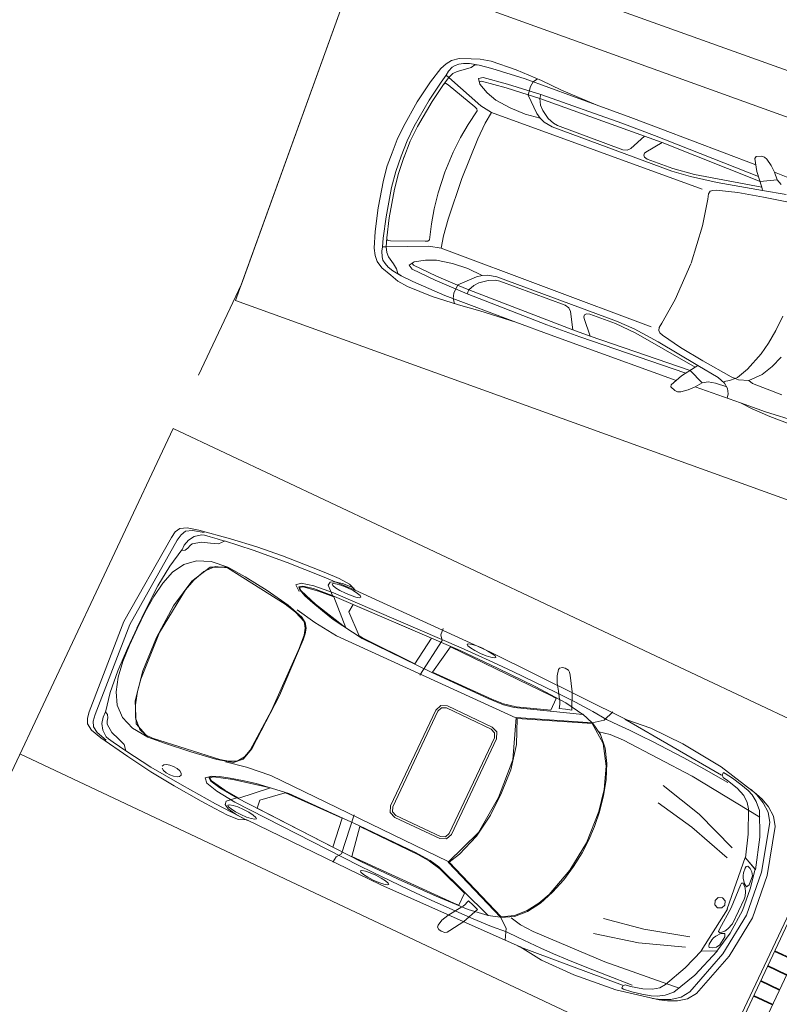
# Model space of a CAD drawing. Header units: metres. Extents: x 136266 to 136452, y 453403 to 453560.
# Tile 77 of 133: x 136412.3 to 136417.36, y 453471.23 to 453477.8. Entities that reach past the tile are written whole.
import ezdxf

# ---------------------------------------------------------------- set-up
doc = ezdxf.new("R2010")
doc.units = ezdxf.units.M
for name, color, linetype, lineweight in [('A-DETL', 90, 'Continuous', 5), ('A-DETL-BEBOUWING', 253, 'Continuous', 9), ('A-DETL-GENF', 92, 'Continuous', 5), ('C-PRKG', 70, 'Continuous', 5), ('N-WE-OG-BEBOUWING_HOOFDGEBOUW-T25', 7, 'Continuous', 25)]:
    doc.layers.add(name, color=color, linetype=linetype, lineweight=lineweight)
doc.styles.add('NLCS-ISO-M200-T25', font='txt', dxfattribs={"height": 0.5})

# ---------------------------------------------------------------- blocks, each defined once
blk = doc.blocks.new('859-DO-0010 29-09-2022')
at = {"layer": 'A-DETL'}
for p, q in [((136306.2, 74292), (141413.2, 74771.9)), ((136547.2, 71726.8), (136306.2, 74292)), ((136547.2, 71055.2), (136547.2, 71726.8))]:
    blk.add_line(p, q, dxfattribs=at)
at = {"layer": 'A-DETL-BEBOUWING'}
for p, q in [((141642.2, 71975), (141642.2, 43022.2)), ((141664.2, 43022.2), (141664.2, 71961)), ((141802.2, 71975), (141802.2, 43022.2)), ((141664.2, 69220.8), (141802.2, 69220.8)), ((141664.2, 69215.7), (141802.2, 69215.7)), ((141664.2, 69110.7), (141802.2, 69110.7)), ((141664.2, 69105.6), (141802.2, 69105.6)), ((141664.2, 69000.6), (141802.2, 69000.6)), ((141664.2, 68995.6), (141802.2, 68995.6)), ((141664.2, 68890.6), (141802.2, 68890.6)), ((141664.2, 68885.5), (141802.2, 68885.5))]:
    blk.add_line(p, q, dxfattribs=at)
at = {"layer": 'A-DETL-GENF'}
for p, q in [((139323.9, 73977.4), (139292.2, 73960.6)), ((139342.8, 73980.3), (139323.9, 73977.4)), ((139363.6, 73975.7), (139342.8, 73980.3)), ((139408, 73948.9), (139363.6, 73975.7)), ((139313.7, 73910.1), (138638.1, 73857.1)), ((139292.2, 73960.6), (139289.5, 73946.4)), ((139289.5, 73946.4), (139339.4, 73871.6)), ((139447.6, 73917.9), (139408, 73948.9)), ((139447.6, 73917.9), (139767.2, 73939)), ((139485.4, 73879.1), (139447.6, 73917.9)), ((138638.1, 73857.1), (138422.7, 73839.8)), ((139362.5, 73846.6), (138616.8, 73798.9)), ((139339.4, 73871.6), (139413.9, 73791.3)), ((139485.4, 73879.1), (139386.6, 73820.7)), ((139522.5, 73863.1), (139485.4, 73879.1)), ((137420.3, 73781.5), (137347.9, 73763.9)), ((137595.8, 73801.8), (137420.3, 73781.5)), ((137778.9, 73808.6), (137595.8, 73801.8)), ((138179.8, 73817.6), (137676.1, 73772.9)), ((137734.4, 73776.7), (137751.8, 73807.6)), ((137928.1, 73808.7), (137778.9, 73808.6)), ((138384.4, 73780.4), (137815.6, 73722.5)), ((138179.8, 73817.6), (137928.1, 73808.7)), ((138422.7, 73839.8), (138179.8, 73817.6)), ((138616.8, 73798.9), (138384.4, 73780.4)), ((138560.4, 73766.3), (138683.1, 73778.1)), ((138683.1, 73778.1), (138612.9, 73673.9)), ((139386.6, 73820.7), (138683.1, 73778.1)), ((138971.1, 73676.7), (139413.9, 73791.3)), ((139413.9, 73791.3), (139426.8, 73774.6)), ((139580, 73817.1), (139426.8, 73774.6)), ((139450.4, 73737), (139661.5, 73788.3)), ((137292.7, 73738.7), (137220.1, 73706.9)), ((137347.9, 73763.9), (137292.7, 73738.7)), ((137359, 73724), (137296.8, 73705.9)), ((137333, 73714.1), (137317.5, 73687.3)), ((137359, 73724), (137333, 73714.1)), ((137445.6, 73740.3), (137359, 73724)), ((137676.1, 73772.9), (137445.6, 73740.3)), ((137815.6, 73722.5), (137584.9, 73691.2)), ((137729.8, 73741.9), (137734.4, 73776.7)), ((137740.1, 73681.6), (137729.8, 73741.9)), ((137815.6, 73722.5), (137820.5, 73694.8)), ((138560.4, 73766.3), (137820.5, 73694.8)), ((138512.8, 73652.5), (138560.4, 73766.3)), ((139426.8, 73774.6), (139130.3, 73692.9)), ((139283.5, 73690.8), (139450.4, 73737)), ((137179.6, 73674.1), (137155.9, 73638.9)), ((137220.1, 73706.9), (137179.6, 73674.1)), ((137214.5, 73654.1), (137203.4, 73635.4)), ((137234.6, 73672.4), (137214.5, 73654.1)), ((137261.1, 73690), (137234.6, 73672.4)), ((137289.2, 73660.6), (137245.2, 73623.7)), ((137296.8, 73705.9), (137261.1, 73690)), ((137317.5, 73687.3), (137289.2, 73660.6)), ((137417.9, 73661.5), (137392.8, 73641.5)), ((137584.9, 73691.2), (137417.9, 73661.5)), ((137587.3, 73663.3), (137420.3, 73633.7)), ((137739.7, 73683.9), (137587.3, 73663.3)), ((137820.5, 73694.8), (137739.7, 73683.9)), ((137845.5, 73597.6), (137740.1, 73681.6)), ((137820.5, 73694.8), (137844.2, 73657.4)), ((137844.2, 73657.4), (137871.9, 73631.7)), ((138494.1, 73633), (138512.8, 73652.5)), ((138612.9, 73673.9), (138607.5, 73663.2)), ((138607.5, 73663.2), (138608.7, 73649.2)), ((138608.7, 73649.2), (138619.8, 73638.7)), ((138641.8, 73635.5), (138822.8, 73651.1)), ((138822.8, 73651.1), (138971.1, 73676.7)), ((138951.6, 73652), (138824.3, 73633.4)), ((139130.3, 73692.9), (138951.6, 73652)), ((139144.8, 73643.2), (139283.5, 73690.8)), ((137138.1, 73594), (137114.3, 73484.9)), ((137155.9, 73638.9), (137138.1, 73594)), ((137192.4, 73600), (137188.7, 73569)), ((137203.4, 73635.4), (137192.4, 73600)), ((137225.6, 73599), (137210.9, 73563.3)), ((137245.2, 73623.7), (137225.6, 73599)), ((137392.8, 73641.5), (137418.4, 73611.8)), ((137420.3, 73633.7), (137408.4, 73623.4)), ((137418.4, 73611.8), (137487.4, 73579.5)), ((137568, 73474.2), (139058.5, 73608.9)), ((137879.1, 73577.5), (137845.5, 73597.6)), ((137871.9, 73631.7), (137928.2, 73599.6)), ((137928.2, 73599.6), (137974.1, 73585.7)), ((137974.1, 73585.7), (138004.8, 73583.2)), ((138824.3, 73633.4), (137976.3, 73560.4)), ((138004.8, 73583.2), (138467, 73621.7)), ((138467, 73621.7), (138494.1, 73633)), ((138619.8, 73638.7), (138641.8, 73635.5)), ((139110.3, 73599.3), (139113.6, 73620.1)), ((139120.9, 73565.9), (139110.3, 73599.3)), ((139113.6, 73620.1), (139125.4, 73632.5)), ((139125.4, 73632.5), (139144.8, 73643.2)), ((137188.7, 73569), (137178.2, 73513.3)), ((137188.7, 73569), (137210.9, 73563.3)), ((137210.9, 73563.3), (137199.3, 73505)), ((137199.3, 73505), (137207.1, 73518.4)), ((137207.1, 73518.4), (137228.8, 73517.7)), ((137210.9, 73563.3), (137485.5, 73483.7)), ((137228.8, 73517.7), (137451.9, 73459.1)), ((137487.4, 73579.5), (137559.2, 73560.1)), ((137559.2, 73560.1), (137668.2, 73554.2)), ((137668.2, 73554.2), (137776.2, 73558.5)), ((137776.2, 73558.5), (137879.1, 73577.5)), ((137914.6, 73565.3), (137879.1, 73577.5)), ((137976.3, 73560.4), (137914.6, 73565.3)), ((139165.2, 73391.1), (139120.9, 73565.9)), ((137114.3, 73484.9), (137091, 73326)), ((137178.2, 73513.3), (137157.4, 73369.9)), ((137178.9, 73371.8), (137199.3, 73505)), ((137451.9, 73459.1), (137470.3, 73453)), ((137470.3, 73453), (137478.9, 73442.3)), ((137485.5, 73483.7), (137568, 73474.2)), ((137568, 73474.2), (137561.1, 73390.7)), ((137478.9, 73442.3), (137462.6, 73335.1)), ((137561.1, 73390.7), (137562, 73276.1)), ((139202.8, 73133), (139165.2, 73391.1)), ((137091, 73326), (137076.6, 73138.6)), ((137157.4, 73369.9), (137141.2, 73172.2)), ((137162.4, 73177.8), (137178.9, 73371.8)), ((137462.6, 73335.1), (137453.4, 73233.5)), ((137562, 73276.1), (137577.9, 72990.5)), ((137453.4, 73233.5), (137450.1, 73124.8)), ((137076.6, 73138.6), (137076, 73041.6)), ((137141.2, 73172.2), (137140.5, 73062.5)), ((137160.3, 73069.3), (137162.4, 73177.8)), ((137450.1, 73124.8), (137455.9, 72980)), ((139203.2, 73127.9), (139210.4, 72867.2)), ((137140.5, 73062.5), (137147.3, 72953.4)), ((137168, 72950.1), (137160.3, 73069.3)), ((139904.6, 72965.2), (139906.7, 73073.7)), ((137076, 73041.6), (137082.8, 72947.9)), ((137577.9, 72990.5), (137611.1, 72706.4)), ((137082.8, 72947.9), (137092.1, 72854.3)), ((137147.3, 72953.4), (137159.2, 72844.8)), ((137179.9, 72841.4), (137167.1, 72960.2)), ((137455.9, 72980), (137474.9, 72836.3)), ((139896.3, 72868.8), (139904.6, 72965.2)), ((139210.4, 72867.2), (139196.5, 72687.4)), ((139882, 72783.4), (139896.3, 72868.8)), ((137092.1, 72854.3), (137109.3, 72758.9)), ((137159.2, 72844.8), (137178.7, 72736.8)), ((137200.5, 72734.9), (137179.9, 72841.4)), ((137474.9, 72836.3), (137496.8, 72729.8)), ((140012.6, 72821.5), (139986.5, 72738.9)), ((137109.3, 72758.9), (137155.5, 72576.7)), ((137178.7, 72736.8), (137228.5, 72544.7)), ((137249.9, 72546.6), (137200.5, 72734.9)), ((137496.8, 72729.8), (137523.2, 72631.3)), ((139844.8, 72652.7), (139882, 72783.4)), ((139986.5, 72738.9), (139947.2, 72662.8)), ((137611.1, 72706.4), (137629.8, 72593.3)), ((139196.5, 72687.4), (139191.9, 72652.6)), ((139947.2, 72662.8), (139883.5, 72588.5)), ((137523.2, 72631.3), (137557.6, 72528.4)), ((137650.8, 72512.2), (139142.5, 72634.3)), ((139191.9, 72652.6), (139198.7, 72632.7)), ((139198.7, 72632.7), (139212.4, 72622.5)), ((139212.4, 72622.5), (139233.4, 72615.3)), ((139233.4, 72615.3), (139378.1, 72592.1)), ((139807.1, 72572.9), (139844.8, 72652.7)), ((137155.5, 72576.7), (137205.7, 72424.2)), ((137228.5, 72544.7), (137273.4, 72407)), ((137292.8, 72418.9), (137249.9, 72546.6)), ((137629.8, 72593.3), (137650.8, 72512.2)), ((138915.9, 72570.1), (138067.8, 72497.1)), ((138706.2, 72517.7), (138715.3, 72530)), ((138715.3, 72530), (138736.4, 72536.8)), ((138736.4, 72536.8), (138917.4, 72552.4)), ((139044.4, 72573.6), (138915.9, 72570.1)), ((138917.4, 72552.4), (139067.9, 72552.6)), ((139227.6, 72563.8), (139044.4, 72573.6)), ((139067.9, 72552.6), (139523.8, 72515.4)), ((139533.6, 72534.1), (139227.6, 72563.8)), ((139378.1, 72592.1), (139550.5, 72575.1)), ((139523.8, 72515.4), (139533.6, 72534.1)), ((139691.8, 72518.4), (139533.6, 72534.1)), ((139550.5, 72575.1), (139767.3, 72560.6)), ((139767.1, 72532.5), (139737, 72512.1)), ((139795.2, 72561), (139767.1, 72532.5)), ((139767.3, 72560.6), (139795.2, 72561)), ((139795.2, 72561), (139807.1, 72572.9)), ((139819.5, 72561.2), (139795.2, 72561)), ((139883.5, 72588.5), (139819.5, 72561.2)), ((139914.8, 72580.9), (139883.5, 72588.5)), ((140125.2, 72595.2), (139914.8, 72580.9)), ((137314.2, 72363.4), (137571.2, 72488.8)), ((137533.9, 72507.2), (137324.1, 72411.4)), ((137551, 72516.4), (137533.9, 72507.2)), ((137557.6, 72528.4), (137551, 72516.4)), ((137571.2, 72488.8), (137650.8, 72512.2)), ((137763.2, 72450.5), (137870.4, 72464.8)), ((137870.4, 72464.8), (137975, 72463.6)), ((138007.9, 72481.8), (137975, 72463.6)), ((138067.8, 72497.1), (138007.9, 72481.8)), ((138027.2, 72450.2), (138070, 72471.8)), ((138070, 72471.8), (138099.9, 72479.5)), ((138099.9, 72479.5), (138561.8, 72520.6)), ((138561.8, 72520.6), (138590.4, 72514)), ((138590.4, 72514), (138612.3, 72498.1)), ((138612.3, 72498.1), (138678.5, 72394.1)), ((138707.4, 72503.7), (138706.2, 72517.7)), ((138714.5, 72494.1), (138707.4, 72503.7)), ((138801.4, 72403.4), (138714.5, 72494.1)), ((139501.9, 72481.8), (138801.4, 72403.4)), ((139464.1, 72423.6), (139523.8, 72515.4)), ((139609.3, 72441.1), (139501.9, 72481.7)), ((139690.4, 72476.2), (139643, 72463.2)), ((139768.6, 72486.7), (139690.4, 72476.2)), ((139745.4, 72503.9), (139691.8, 72518.4)), ((139779.4, 72478.7), (139745.4, 72503.9)), ((139797.2, 72449.7), (139779.4, 72478.7)), ((140298.5, 72477.5), (140072.9, 72446.6)), ((137205.7, 72424.2), (137247.8, 72320.6)), ((137273.4, 72407), (137293.3, 72353.9)), ((137302.8, 72407), (137292.8, 72418.9)), ((137314.2, 72363.4), (137292.8, 72418.9)), ((137324.1, 72411.4), (137302.8, 72407)), ((137589.5, 72394.7), (137656.9, 72426.1)), ((137656.9, 72426.1), (137763.2, 72450.5)), ((137945.4, 72438.1), (137855.8, 72337.3)), ((137975, 72463.6), (137945.4, 72438.1)), ((137954.3, 72378.9), (137977.2, 72409)), ((137977.2, 72409), (138027.2, 72450.2)), ((138678.5, 72394.1), (138801.4, 72403.4)), ((139482.6, 72452.1), (138739.8, 72371.6)), ((139427.8, 72341.3), (139464.1, 72423.6)), ((139609.3, 72441.1), (139578.6, 72396.4)), ((139897.1, 72430.2), (139578.6, 72396.4)), ((139643, 72463.2), (139609.3, 72441.1)), ((139804.6, 72420.4), (139797.2, 72449.7)), ((140072.9, 72446.6), (139897.1, 72430.2)), ((139984.2, 72426.2), (139897.1, 72430.2)), ((140114, 72429.8), (139984.2, 72426.2)), ((140270.9, 72443.3), (140114, 72429.8)), ((137293.3, 72353.9), (137314.2, 72363.4)), ((137302.3, 72324.1), (137293.3, 72353.9)), ((137334.8, 72330.7), (137314.2, 72363.4)), ((137506.9, 72317.5), (137526.9, 72351.1)), ((137532.6, 72329.9), (137519.1, 72337.9)), ((137526.9, 72351.1), (137589.5, 72394.7)), ((137855.8, 72334.9), (137702.2, 72329.2)), ((137937.4, 72338), (137855.8, 72334.9)), ((137855.8, 72337.3), (137856, 72276.1)), ((138507.6, 72350.1), (137937.2, 72309.9)), ((137937.2, 72309.9), (137937.4, 72338)), ((138678.5, 72394.1), (137937.4, 72338)), ((137937.4, 72338), (137954.3, 72378.9)), ((138739.8, 72371.6), (138507.6, 72350.1)), ((138770.6, 72317.9), (139445.4, 72381.2)), ((139432.8, 72327.8), (139427.8, 72341.3)), ((139544.9, 72359.1), (139505.7, 72325.1)), ((139578.6, 72396.4), (139544.9, 72359.1)), ((137247.8, 72320.6), (137272.9, 72279.5)), ((137272.9, 72279.5), (137302.4, 72248.9)), ((137319.1, 72291.1), (137302.3, 72324.1)), ((137333.3, 72274.5), (137319.1, 72291.1)), ((137356.2, 72259.9), (137333.3, 72274.5)), ((137358.3, 72309.8), (137334.8, 72330.7)), ((137408, 72280.9), (137358.3, 72309.8)), ((137440.5, 72259.4), (137408, 72280.9)), ((137535, 72302), (137506.9, 72317.5)), ((137702.2, 72329.2), (137532.6, 72329.9)), ((137704.6, 72301.3), (137535, 72302)), ((137937.2, 72309.9), (137704.6, 72301.3)), ((138312.3, 72278.4), (137808.4, 72236.4)), ((137856, 72276.1), (137866.5, 72242.6)), ((138062.8, 72244.2), (138312.3, 72278.4)), ((138312.3, 72278.4), (138555.5, 72298.1)), ((138555.5, 72298.1), (138770.6, 72317.9)), ((139466.9, 72316.6), (139432.8, 72327.8)), ((139486.1, 72317), (139466.9, 72316.6)), ((139505.7, 72325.1), (139486.1, 72317)), ((137302.4, 72248.9), (137347.9, 72223.4)), ((137347.9, 72223.4), (137424.8, 72204.6)), ((137385.4, 72247.1), (137356.2, 72259.9)), ((137423.2, 72237.6), (137385.4, 72247.1)), ((137487.6, 72230.3), (137423.2, 72237.6)), ((137424.8, 72204.6), (137483.5, 72189.2)), ((137460.3, 72235.7), (137440.5, 72259.4)), ((137487.6, 72230.3), (137460.3, 72235.7)), ((137575.7, 72229.1), (137487.6, 72230.3)), ((137808.4, 72236.4), (137575.7, 72229.1)), ((137734.3, 72194.2), (137915.8, 72218.8)), ((137866.5, 72242.6), (137889, 72215.1)), ((137915.8, 72218.8), (138062.8, 72244.2)), ((137483.5, 72189.2), (137557.9, 72184.2)), ((137557.9, 72184.2), (137734.3, 72194.2)), ((139560.1, 70314), (139558.8, 70301.9)), ((139558.8, 70301.9), (139566.7, 70260.9)), ((139575.1, 70326.3), (139560.1, 70314)), ((139593.7, 70329.8), (139575.1, 70326.3)), ((139619.4, 70325.8), (139593.7, 70329.8)), ((139632.2, 70317.5), (139619.4, 70325.8)), ((139643.8, 70301.4), (139632.2, 70317.5)), ((139702.6, 70207), (139643.8, 70301.4)), ((139566.7, 70260.9), (139589, 70216.4)), ((137389.1, 70184.4), (137206.3, 70158.7)), ((137615.3, 70175.4), (137374.9, 70154.1)), ((137568.9, 70202.6), (137389.1, 70184.4)), ((137775.5, 70217.9), (137568.9, 70202.6)), ((137869.5, 70191.5), (137615.3, 70175.4)), ((137878.7, 70225.1), (137775.5, 70217.9)), ((138108.9, 70201.6), (137869.5, 70191.5)), ((137975.3, 70228.9), (137878.7, 70225.1)), ((137926.6, 70156.3), (137929.8, 70179.8)), ((137929.8, 70179.8), (137960.8, 70196.2)), ((137956.4, 70182.2), (137948.5, 70174.6)), ((137948.5, 70174.6), (137957.2, 70167.1)), ((137978.6, 70188.6), (137956.4, 70182.2)), ((137957.2, 70167.1), (137980.1, 70161.2)), ((137960.8, 70196.2), (138016.2, 70206.5)), ((138054.1, 70223.5), (137975.3, 70228.9)), ((138011.7, 70193.1), (137978.6, 70188.6)), ((138052.3, 70195), (138011.7, 70193.1)), ((138016.2, 70206.5), (138092.5, 70211.8)), ((138093.6, 70193.8), (138052.3, 70195)), ((138104.2, 70202.6), (138054.1, 70223.5)), ((138127.5, 70190), (138093.6, 70193.8)), ((139097.2, 70212.7), (138104.2, 70202.6)), ((138150.5, 70184.1), (138127.5, 70190)), ((138129, 70162.6), (138151.2, 70169)), ((138159.2, 70176.6), (138150.5, 70184.1)), ((138151.2, 70169), (138159.2, 70176.6)), ((138749.1, 70177.7), (138744.5, 70220.4)), ((138772.5, 70145.1), (138749.1, 70177.7)), ((138942.2, 70201.6), (138934.4, 70194.5)), ((138934.4, 70194.5), (138943, 70187.7)), ((138964.4, 70207.7), (138942.2, 70201.6)), ((138943, 70187.7), (138965.9, 70182.2)), ((138997.6, 70211.9), (138964.4, 70207.7)), ((138965.9, 70182.2), (138999.7, 70178.7)), ((139038.2, 70213.8), (138997.6, 70211.9)), ((138999.7, 70178.7), (139040.8, 70177.7)), ((139079.4, 70212.7), (139038.2, 70213.8)), ((139040.8, 70177.7), (139081.6, 70179.4)), ((139113.3, 70209.2), (139079.4, 70212.7)), ((139081.6, 70179.4), (139114.9, 70183.7)), ((140114.6, 70192.4), (139097.2, 70212.7)), ((139136.3, 70203.7), (139113.3, 70209.2)), ((139114.9, 70183.7), (139137.1, 70189.7)), ((139145.1, 70197), (139136.3, 70203.7)), ((139137.1, 70189.7), (139145.1, 70197)), ((139589, 70216.4), (139618.8, 70170.2)), ((139618.8, 70170.2), (139649.5, 70124.2)), ((139752.7, 70095.2), (139702.6, 70207)), ((140005.7, 70201.6), (139977.1, 70125.7)), ((140098.8, 70190.4), (140840.9, 70128.3)), ((140282.4, 70211.1), (140114.6, 70192.4)), ((140519.7, 70207.7), (140282.4, 70211.1)), ((140815.8, 70177.7), (140519.7, 70207.7)), ((141105, 70115.1), (140815.8, 70177.7)), ((136912.1, 70101.2), (136870.8, 70076)), ((136990.6, 70121.2), (136912.1, 70101.2)), ((136953.3, 70101.2), (136913.5, 70076)), ((136953.3, 70101.2), (137028.8, 70121.2)), ((137019.2, 70099.3), (136980, 70069)), ((137206.3, 70158.7), (136990.6, 70121.2)), ((137038.7, 70104.9), (137019.2, 70099.3)), ((137077.4, 70111.6), (137038.7, 70104.9)), ((137126.3, 70119.1), (137077.4, 70111.6)), ((137176.9, 70127.3), (137126.3, 70119.1)), ((137149.1, 70093.6), (137176.9, 70127.3)), ((137374.9, 70154.1), (137176.9, 70128.3)), ((137758.1, 70091.2), (137842.2, 70111.6)), ((137842.2, 70111.6), (137981.6, 70125.8)), ((137981.6, 70105.4), (137848.9, 70093.3)), ((137995.4, 70101.8), (137886.6, 70093.3)), ((137982.1, 70105.4), (137926.6, 70156.3)), ((137980.1, 70161.2), (138013.8, 70157.4)), ((138909.4, 70156.8), (137981.6, 70125.8)), ((138909.4, 70136.8), (137981.6, 70105.4)), ((138156.2, 69949.6), (137995.4, 70101.8)), ((138013.8, 70157.4), (138054.9, 70156.3)), ((138054.9, 70156.3), (138095.7, 70158.2)), ((138095.7, 70158.2), (138129, 70162.6)), ((138127.6, 70054.5), (138132.7, 70109.5)), ((138132.7, 70109.5), (138701.2, 70129.8)), ((138701.2, 70129.8), (138674.8, 69928.8)), ((138736.9, 69873.8), (138772.5, 70145.1)), ((138841.2, 70131.9), (138804, 69928.3)), ((139589.3, 70123.2), (138841.2, 70131.9)), ((138909.4, 70156.8), (139010.7, 70157.5)), ((139185.8, 70136.8), (138909.4, 70136.8)), ((139010.7, 70157.5), (139139.9, 70158.6)), ((139287.8, 70159.5), (139139.9, 70158.6)), ((139139.9, 70158.6), (139287.8, 70159.5)), ((139464.4, 70132.7), (139185.8, 70136.8)), ((139445.3, 70159.5), (139287.8, 70159.5)), ((139287.8, 70159.5), (139445.3, 70159.5)), ((139397, 69947.1), (139833.2, 70100.8)), ((139603.3, 70157.8), (139445.3, 70159.5)), ((139445.3, 70159.5), (139603.3, 70157.8)), ((139696.4, 70121.5), (139464.4, 70132.7)), ((139626.5, 70121.7), (139589.3, 70123.2)), ((139603.3, 70157.8), (139752.6, 70153.9)), ((139626.5, 70034.1), (139626.5, 70121.7)), ((139649.5, 70124.2), (139654.5, 70115.8)), ((139654.5, 70115.8), (139662.2, 70098.7)), ((139833.2, 70100.8), (139696.4, 70121.5)), ((139884.2, 70147.2), (139752.6, 70153.9)), ((139911.5, 70075.9), (139831.7, 70101.8)), ((139988.9, 70137), (139884.2, 70147.2)), ((139977.1, 70125.7), (139911.5, 70075.9)), ((139988.9, 70137), (140076.9, 70137.5)), ((140159.6, 70137.9), (140076.9, 70137.5)), ((140243.5, 70137.4), (140159.6, 70137.9)), ((140243.5, 70137.4), (140334.8, 70135.4)), ((140439.8, 70131.4), (140334.8, 70135.4)), ((140565, 70124.9), (140439.8, 70131.4)), ((140716.6, 70115.2), (140565, 70124.9)), ((140716.6, 70115.2), (140901, 70101.8)), ((140844.9, 70131.4), (140847.4, 70149.4)), ((140857.7, 70119.1), (140844.9, 70131.4)), ((140847.4, 70149.4), (140858.7, 70149.1)), ((140893.9, 70113), (140857.7, 70119.1)), ((140858.7, 70149.1), (140917.8, 70141.7)), ((140974.8, 70093.7), (140893.9, 70113)), ((140917.8, 70141.7), (140985.3, 70128)), ((140985.3, 70128), (141045.6, 70111.8)), ((140985.3, 70128), (141045.6, 70111.8)), ((141045.6, 70111.8), (141083.7, 70096.8)), ((141061.3, 70125.8), (141111.6, 70109)), ((141155.3, 70098.4), (141105, 70115.1)), ((141111.6, 70109), (141172.2, 70080.3)), ((136853, 70042.5), (136845.1, 69998)), ((136870.8, 70076), (136853, 70042.5)), ((136888.8, 69998), (136896.4, 70042.5)), ((136896.4, 70042.5), (136913.5, 70076)), ((136980, 70069), (136955.6, 70029.8)), ((136989.6, 70018.9), (137040.5, 70055.4)), ((137040.5, 70055.4), (137098.7, 70075)), ((137098.7, 70075), (137149.1, 70093.6)), ((137758.1, 70091.2), (137732.7, 70065.5)), ((137732.7, 70065.5), (137769.3, 70035.6)), ((137776.9, 70078.8), (137754.2, 70062.7)), ((137754.2, 70062.7), (137769.3, 70045.9)), ((137780.5, 70074.9), (137760.5, 70060.7)), ((137760.5, 70060.7), (137781.1, 70045.3)), ((137769.3, 70045.9), (137816.9, 70025.6)), ((137848.9, 70093.3), (137776.9, 70078.8)), ((137886.6, 70093.3), (137780.5, 70074.9)), ((137781.1, 70045.3), (137904.7, 70005.1)), ((138258.5, 69938), (138127.6, 70054.5)), ((139407.2, 69956.3), (139626.5, 70034.1)), ((139439.3, 69892.2), (139915.6, 70077.4)), ((139446.8, 69889.6), (139915.6, 70071.8)), ((139662.2, 70098.7), (139669.4, 70080.3)), ((139669.4, 70080.3), (139672.9, 70068.2)), ((139672.9, 70068.2), (139712.6, 70082.1)), ((139712.6, 70082.1), (139752.7, 70095.2)), ((139915.6, 70077.4), (139996.4, 70029.7)), ((139915.6, 70071.8), (140037.7, 69982.3)), ((139978.2, 70040.3), (140054.2, 70056)), ((140054.2, 70056), (140150.7, 70059.6)), ((140150.7, 70059.6), (140668.4, 70038.6)), ((140668.4, 70038.6), (141192.6, 69984.8)), ((141034.3, 70068.4), (140974.8, 70093.7)), ((141075.2, 70037.6), (141034.3, 70068.4)), ((141100.5, 70002.1), (141075.2, 70037.6)), ((141083.7, 70096.8), (141126.9, 70067.4)), ((141126.9, 70067.4), (141171.7, 70024)), ((141215.9, 70070.3), (141155.3, 70098.4)), ((141229, 70037.7), (141172.2, 70080.3)), ((141272.8, 70028.3), (141215.9, 70070.3)), ((141229, 70037.7), (141267.9, 69979.2)), ((136845.1, 69998), (136797.2, 69355.2)), ((136842.5, 69355.2), (136888.8, 69998)), ((136955.6, 70029.8), (136944.4, 69987.8)), ((136944.4, 69987.8), (136944.8, 69949.6)), ((136964.4, 69960), (136974.8, 69979.6)), ((136974.8, 69979.6), (136981.4, 70001.6)), ((136981.4, 70001.6), (136989.6, 70018.9)), ((137271.1, 69979.2), (137153.8, 69966)), ((137164.3, 69929.3), (137271.1, 69979.2)), ((137193, 69946.9), (137271.1, 69973.5)), ((137271.1, 69979.2), (137401.8, 69970.5)), ((137271.1, 69973.5), (137722, 69919.7)), ((137401.8, 69970.5), (137574.4, 69949.7)), ((137816.9, 70025.6), (137884.5, 70005.2)), ((137884.5, 70005.2), (137966.2, 69984.6)), ((137904.7, 70005.1), (138156.2, 69949.6)), ((137966.2, 69984.6), (138055.9, 69963.9)), ((139996.4, 70029.7), (140063.2, 69960)), ((140037.7, 69982.3), (140120.7, 69854.8)), ((141170.9, 69847), (141100.5, 70002.1)), ((141171.7, 70024), (141249.7, 69862.8)), ((141359.6, 69656.7), (141267.9, 69979.2)), ((141311.7, 69970.5), (141272.8, 70028.3)), ((141403.4, 69652.5), (141311.7, 69970.5)), ((136944.8, 69952.5), (136916.6, 69820.5)), ((136944.8, 69949.6), (136964.4, 69960)), ((137063.9, 69928.5), (136997.8, 69869.3)), ((137153.8, 69966), (137063.9, 69928.5)), ((137092.7, 69792.4), (137164.3, 69929.3)), ((137138.5, 69884.7), (137193, 69946.9)), ((137574.4, 69949.7), (137742.4, 69921)), ((137722, 69919.7), (137805.9, 69900.5)), ((137742.4, 69921), (137859.4, 69888.6)), ((137953.6, 69893), (137811.1, 69920.2)), ((138055.9, 69963.9), (138283.4, 69931.3)), ((138283.4, 69936.5), (138258.5, 69938)), ((138674.8, 69928.8), (138283.4, 69936.5)), ((138283.4, 69931.3), (138796.4, 69924.2)), ((138796.4, 69924.2), (139215.3, 69926.8)), ((138804, 69928.3), (139239.2, 69932.4)), ((139215.3, 69926.8), (139325.5, 69933.2)), ((139239.2, 69932.4), (139324.1, 69938.9)), ((139324.1, 69938.9), (139407.2, 69956.3)), ((139325.5, 69933.2), (139397, 69947.1)), ((140063.2, 69960), (140116.9, 69873.1)), ((136952, 69791.6), (136997.8, 69869.3)), ((137102.3, 69804), (137138.5, 69884.7)), ((137805.9, 69900.5), (137885.4, 69867.3)), ((137859.4, 69888.6), (137895.9, 69864.7)), ((137885.4, 69867.3), (137911.6, 69830.4)), ((137895.9, 69864.7), (137916.9, 69833.6)), ((138122.6, 69874.4), (137953.6, 69893)), ((139438.2, 69888.6), (138122.6, 69874.4)), ((139538.3, 69627.9), (139439.3, 69892.2)), ((139516.5, 69730.6), (139446.8, 69889.6)), ((140116.9, 69873.1), (140158.7, 69774.3)), ((140120.7, 69854.8), (140173.5, 69708)), ((140818.1, 69828.6), (140518.7, 69899.3)), ((141221.1, 69697.7), (141170.9, 69847)), ((141249.7, 69862.8), (141315.2, 69653.9)), ((136916.6, 69820.5), (136902.2, 69666.7)), ((136922.7, 69698.1), (136952, 69791.6)), ((137052.6, 69592.1), (137092.7, 69792.4)), ((137079.2, 69722.2), (137102.3, 69804)), ((137911.6, 69830.4), (137924.5, 69785.4)), ((137916.9, 69833.6), (137927.5, 69796.3)), ((137924.5, 69785.4), (137929.4, 69737)), ((137927.5, 69796.3), (137932.2, 69754.2)), ((140158.7, 69774.3), (140189.4, 69668.5)), ((140810.6, 69729.1), (140538, 69781.2)), ((141113.7, 69719.6), (140818.1, 69828.6)), ((137044.4, 69390.3), (137079.2, 69722.2)), ((137929.4, 69737), (137932.2, 69690.6)), ((137932.2, 69754.2), (137947, 69352.1)), ((138932.3, 69708.4), (138949.3, 69749.8)), ((138932.3, 69002), (138932.3, 69708.4)), ((138947.6, 69707.9), (138960.4, 69739.1)), ((138947.6, 69002.5), (138947.6, 69707.9)), ((138949.3, 69749.8), (138990.8, 69766.9)), ((138960.4, 69739.1), (138991.4, 69751.7)), ((138990.8, 69766.9), (139321.7, 69766.9)), ((138991.4, 69751.7), (139321.1, 69751.7)), ((139321.1, 69751.7), (139352.1, 69738.9)), ((139321.7, 69766.9), (139363.1, 69749.8)), ((139352.1, 69738.9), (139364.9, 69707.9)), ((139363.1, 69749.8), (139380.2, 69708.4)), ((139364.9, 69707.9), (139364.9, 69002.5)), ((139380.2, 69708.4), (139380.2, 69002)), ((139554.2, 69561.3), (139516.5, 69730.6)), ((140173.5, 69708), (140205.2, 69559.8)), ((141110.6, 69645.8), (140810.6, 69729.1)), ((136902.2, 69666.7), (136896.7, 69505.7)), ((136922.7, 69698.1), (136906.2, 69591.8)), ((137932.2, 69690.6), (137940.9, 69238.2)), ((140189.4, 69668.5), (140210.1, 69560.7)), ((141218.5, 69697.3), (141257.2, 69336.9)), ((141313.7, 69656), (141218.5, 69697.3)), ((141315.2, 69653.9), (141221.1, 69697.7)), ((141251.2, 69647.8), (141249.1, 69634.6)), ((141258.8, 69654.5), (141251.2, 69647.8)), ((141281.2, 69647.3), (141258.8, 69654.5)), ((141301, 69631.1), (141281.2, 69647.3)), ((141339.8, 69523.2), (141313.7, 69656)), ((141391.1, 69354.7), (141359.6, 69656.7)), ((141434.9, 69354.7), (141403.4, 69652.5)), ((136906.2, 69591.8), (136899, 69475.5)), ((137040, 69352.1), (137052.6, 69592.1)), ((139559.9, 69359.3), (139538.3, 69627.9)), ((141249.1, 69634.6), (141252.6, 69601)), ((141252.6, 69601), (141257.4, 69583.7)), ((141257.4, 69583.7), (141265.3, 69568.4)), ((141315.2, 69608.7), (141301, 69631.1)), ((141321.4, 69545.1), (141315.2, 69608.7)), ((139564.6, 69395.8), (139554.2, 69561.3)), ((140205.2, 69559.8), (140220.5, 69336.4)), ((140210.1, 69560.7), (140221.9, 69456.2)), ((141265.3, 69568.4), (141289.2, 69538)), ((141268.5, 69518.1), (141269.9, 69533.6)), ((141277.9, 69355.2), (141268.5, 69518.1)), ((141269.9, 69533.6), (141280.6, 69537.4)), ((141280.6, 69537.4), (141305.9, 69514.6)), ((141289.2, 69538), (141311.7, 69525.2)), ((141305.9, 69514.6), (141319.3, 69491.6)), ((141311.7, 69525.2), (141321.4, 69545.1)), ((141353.4, 69371), (141339.8, 69523.2)), ((136896.7, 69505.7), (136895.5, 69352.1)), ((136897.5, 69352.1), (136899, 69475.5)), ((140221.9, 69456.2), (140225.5, 69359.8)), ((141319.3, 69491.6), (141328.8, 69465.4)), ((141328.8, 69465.4), (141331.5, 69445.3)), ((141331.5, 69445.3), (141331.5, 69268.1)), ((137063.9, 69056.4), (137044.4, 69390.3)), ((139561.1, 69228.3), (139564.6, 69395.8)), ((141170.4, 69380.3), (141160, 69353.7)), ((141196.1, 69391.3), (141170.4, 69380.3)), ((141221.4, 69380.3), (141196.1, 69391.3)), ((141231.8, 69353.7), (141221.4, 69380.3)), ((136797.2, 69355.2), (136845.1, 68712.3)), ((136888.8, 68712.3), (136842.5, 69355.2)), ((136896.7, 69202.1), (136895.5, 69355.7)), ((136899, 69228), (136897.5, 69352.1)), ((137051.9, 69110.8), (137040, 69352.1)), ((137947, 69352.1), (137932.2, 68950.6)), ((139537.9, 69090.2), (139559.9, 69359.3)), ((140220.5, 69336.4), (140197.9, 69123.6)), ((140225.5, 69359.8), (140221.5, 69262.5)), ((141160, 69353.7), (141170.4, 69327.2)), ((141170.4, 69327.2), (141196.1, 69316.5)), ((141196.1, 69316.5), (141221.4, 69327.2)), ((141258.2, 69336.9), (141219.1, 69010.6)), ((141221.4, 69327.2), (141231.8, 69353.7)), ((141257.2, 69336.9), (141258.2, 69336.9)), ((141267.9, 69191.8), (141277.9, 69355.2)), ((141342.5, 69199.8), (141354.5, 69371)), ((141354.5, 69371), (141353.4, 69371)), ((141391.1, 69354.7), (141359.6, 69053.1)), ((141403.3, 69057.3), (141434.9, 69354.7)), ((140221.5, 69262.5), (140208.9, 69156.8)), ((141331, 69261.6), (141318.8, 69218.3)), ((141331.5, 69268.1), (141331, 69261.6)), ((136902.2, 69041.1), (136896.7, 69202.1)), ((136905.8, 69110.8), (136899, 69228)), ((137940.9, 69238.2), (137926.1, 68938.4)), ((139537.1, 69063.5), (139561.1, 69228.3)), ((141269.6, 69176.2), (141267.9, 69191.8)), ((141306.1, 69195.2), (141280.1, 69172.5)), ((141289.2, 69169.8), (141311.7, 69182.7)), ((141318.8, 69218.3), (141306.1, 69195.2)), ((141311.7, 69182.7), (141321.4, 69162.8)), ((141313.7, 69052.4), (141342.5, 69199.8)), ((140197.9, 69123.6), (140141.1, 68917.5)), ((140208.9, 69156.8), (140187.1, 69047.9)), ((141252.6, 69106.9), (141257.4, 69124)), ((141257.4, 69124), (141265.3, 69139.4)), ((141265.3, 69139.4), (141289.2, 69169.8)), ((141280.1, 69172.5), (141269.6, 69176.2)), ((141321.4, 69162.8), (141315.2, 69099.2)), ((136905.8, 69110.8), (136921.9, 69003.6)), ((137091, 68909.4), (137051.9, 69110.8)), ((137079, 68972.6), (137063.9, 69056.4)), ((139439.3, 68825.8), (139537.9, 69090.2)), ((139486.1, 68905.8), (139537.1, 69063.5)), ((140187.1, 69047.9), (140155.4, 68941)), ((141110.6, 69062), (140810.6, 68978.6)), ((141219.1, 69010.6), (141313.7, 69052.4)), ((141315.2, 69053.9), (141221.1, 69010.1)), ((141249.1, 69073.2), (141252.6, 69106.9)), ((141251.2, 69060), (141249.1, 69073.2)), ((141249.7, 68845), (141315.2, 69053.9)), ((141258.8, 69053.4), (141251.2, 69060)), ((141281.2, 69060.5), (141258.8, 69053.4)), ((141359.6, 69053.1), (141267.4, 68730.7)), ((141301, 69076.8), (141281.2, 69060.5)), ((141315.2, 69099.2), (141301, 69076.8)), ((141311.1, 68739.4), (141403.3, 69057.3)), ((136916.6, 68887.2), (136902.2, 69041.1)), ((136950.8, 68909.4), (136921.9, 69003.6)), ((138949.3, 68960.5), (138932.3, 69002)), ((138960.4, 68971.6), (138947.6, 69002.5)), ((139364.9, 69002.5), (139352, 68971.6)), ((139380.2, 69002), (139363.1, 68960.5)), ((141113.7, 68988.3), (140818.1, 68879.1)), ((141221.1, 69010.1), (141170.9, 68860.8)), ((137103.6, 68886.1), (137079, 68972.6)), ((137932.2, 68950.6), (137909.7, 68864.5)), ((137926.1, 68938.4), (137911.5, 68881.9)), ((138990.8, 68943.5), (138949.3, 68960.5)), ((138991.4, 68958.7), (138960.4, 68971.6)), ((139321.7, 68943.5), (138990.8, 68943.5)), ((139321.1, 68958.7), (138991.4, 68958.7)), ((139352, 68971.6), (139321.1, 68958.7)), ((139363.1, 68960.5), (139321.7, 68943.5)), ((140141.1, 68917.5), (140103.4, 68835)), ((140155.4, 68941), (140113, 68841.6)), ((140810.6, 68978.6), (140538, 68926.6)), ((136944.8, 68755.3), (136916.6, 68887.2)), ((136996.5, 68831.4), (136950.8, 68909.4)), ((137162.3, 68772.8), (137091, 68909.4)), ((137142.4, 68807.7), (137103.6, 68886.1)), ((137909.7, 68864.5), (137859.4, 68816.3)), ((137911.5, 68881.9), (137878.3, 68835)), ((139446.4, 68828.4), (139486.1, 68905.8)), ((140818.1, 68879.1), (140518.7, 68808.6)), ((141170.9, 68860.8), (141100.5, 68705.8)), ((137062.6, 68772.8), (136996.5, 68831.4)), ((137200.8, 68748), (137142.4, 68807.7)), ((137768.9, 68796.3), (137303.1, 68732.7)), ((137751, 68787.5), (137572.1, 68758.9)), ((137859.4, 68816.3), (137751, 68787.5)), ((137825.8, 68809.4), (137768.9, 68796.3)), ((137953.6, 68825), (137811.1, 68797.9)), ((137878.3, 68835), (137825.8, 68809.4)), ((138122.6, 68843.6), (137953.6, 68825)), ((138055.9, 68754.1), (138283.4, 68786.7)), ((139438.2, 68829.4), (138122.6, 68843.6)), ((138283.4, 68786.7), (138796.4, 68793.8)), ((138674.8, 68789.2), (138283.4, 68781.6)), ((138701.2, 68588.2), (138674.8, 68789.2)), ((138736.9, 68844.2), (138772.5, 68573)), ((138796.4, 68793.8), (139215.3, 68791.2)), ((138804, 68789.7), (139239.2, 68785.6)), ((138841.2, 68586.1), (138804, 68789.7)), ((139215.3, 68791.2), (139325.5, 68784.7)), ((139239.2, 68785.6), (139324.1, 68779)), ((139915.1, 68640.6), (139439.3, 68825.8)), ((139915.1, 68646.2), (139446.4, 68828.4)), ((140103.4, 68835), (140054.8, 68757.7)), ((140113, 68841.6), (140059.4, 68754.8)), ((141171.7, 68683.9), (141249.7, 68845)), ((136944.4, 68719.9), (136944.8, 68758.2)), ((136955.6, 68678), (136944.4, 68719.9)), ((136944.8, 68758.2), (136964.4, 68747.8)), ((136964.4, 68747.8), (136974.8, 68728.1)), ((136974.8, 68728.1), (136981.4, 68706.2)), ((137062.6, 68772.8), (137152.9, 68736.5)), ((137152.9, 68736.5), (137271.1, 68725.6)), ((137271.1, 68725.6), (137162.3, 68772.8)), ((137250.6, 68732.7), (137200.8, 68748)), ((137303.1, 68732.7), (137250.6, 68732.7)), ((137389.7, 68736.2), (137271.1, 68725.6)), ((137572.1, 68758.9), (137389.7, 68736.2)), ((137884.5, 68712.7), (137966.2, 68733.3)), ((137904.7, 68712.9), (138156.2, 68768.4)), ((137966.2, 68733.3), (138055.9, 68754.1)), ((138156.2, 68768.4), (137995.4, 68616.2)), ((138258.5, 68780), (138127.6, 68663.5)), ((138283.4, 68781.6), (138258.5, 68780)), ((139324.1, 68779), (139407.2, 68761.7)), ((139325.5, 68784.7), (139397, 68770.9)), ((139397, 68770.9), (139833.2, 68617.2)), ((139407.2, 68761.7), (139626.5, 68683.9)), ((140054.8, 68757.7), (139992.7, 68692.6)), ((140059.4, 68754.8), (139993.6, 68686.1)), ((140668.4, 68669.2), (141192.6, 68723.1)), ((141267.4, 68730.7), (141229.8, 68672.4)), ((141273.6, 68681.7), (141311.1, 68739.4)), ((136845.1, 68712.3), (136852.8, 68667.4)), ((136852.8, 68667.4), (136870.4, 68633.9)), ((136896.1, 68667.4), (136888.8, 68712.3)), ((136913.1, 68633.9), (136896.1, 68667.4)), ((136980, 68638.7), (136955.6, 68678)), ((136981.4, 68706.2), (136989.6, 68688.9)), ((136989.6, 68688.9), (137040.5, 68652.4)), ((137732.7, 68642.3), (137769.3, 68672.2)), ((137754.2, 68655.2), (137769.3, 68672.2)), ((137776.9, 68639.1), (137754.2, 68655.2)), ((137760.5, 68657.3), (137781.1, 68672.7)), ((137780.5, 68643.1), (137760.5, 68657.3)), ((137769.3, 68672.2), (137816.9, 68692.4)), ((137781.1, 68672.7), (137904.7, 68712.9)), ((137816.9, 68692.4), (137884.5, 68712.7)), ((138127.6, 68663.5), (138132.7, 68608.5)), ((139626.5, 68683.9), (139626.5, 68596.4)), ((139992.7, 68692.6), (139915.1, 68646.2)), ((139993.6, 68686.1), (139915.1, 68640.6)), ((139978.2, 68667.6), (140054.2, 68651.8)), ((140150.7, 68648.3), (140668.4, 68669.2)), ((141075.2, 68670.2), (141034.3, 68639.4)), ((141100.5, 68705.8), (141075.2, 68670.2)), ((141126.9, 68640.4), (141171.7, 68683.9)), ((141174.7, 68630.1), (141229.8, 68672.4)), ((141218.5, 68640.2), (141273.6, 68681.7)), ((136870.4, 68633.9), (136911.7, 68608.7)), ((136911.7, 68608.7), (136990.2, 68588.7)), ((136952.8, 68608.7), (136913.1, 68633.9)), ((137028.3, 68588.7), (136952.8, 68608.7)), ((137019.2, 68608.5), (136980, 68638.7)), ((136990.2, 68588.7), (137205.9, 68551.4)), ((137038.7, 68602.9), (137019.2, 68608.5)), ((137077.4, 68596.2), (137038.7, 68602.9)), ((137040.5, 68652.4), (137098.7, 68632.8)), ((137126.3, 68588.7), (137077.4, 68596.2)), ((137098.7, 68632.8), (137149.1, 68614.2)), ((137176.9, 68580.6), (137126.3, 68588.7)), ((137149.1, 68614.2), (137176.9, 68580.6)), ((137446.7, 68603.5), (137440.5, 68590.7)), ((137461.4, 68612.6), (137446.7, 68603.5)), ((137483.8, 68619.2), (137461.4, 68612.6)), ((137510.8, 68621.8), (137483.8, 68619.2)), ((137537.8, 68619.2), (137510.8, 68621.8)), ((137560.2, 68612.6), (137537.8, 68619.2)), ((137575, 68603.5), (137560.2, 68612.6)), ((137581, 68590.7), (137575, 68603.5)), ((137575, 68579), (137581, 68590.7)), ((137732.7, 68642.3), (137758.1, 68616.6)), ((137842.2, 68596.2), (137758.1, 68616.6)), ((137848.9, 68624.7), (137776.9, 68639.1)), ((137886.6, 68624.7), (137780.5, 68643.1)), ((137981.6, 68582.1), (137842.2, 68596.2)), ((137981.6, 68612.6), (137848.9, 68624.7)), ((137995.4, 68616.2), (137886.6, 68624.7)), ((137982.1, 68612.6), (137926.6, 68561.7)), ((138909.4, 68581.6), (137981.6, 68612.6)), ((138132.7, 68608.5), (138701.2, 68588.2)), ((139589.3, 68594.8), (138841.2, 68586.1)), ((139696.4, 68596.5), (139464.4, 68585.3)), ((139626.5, 68596.4), (139589.3, 68594.8)), ((139618.8, 68547.7), (139649.5, 68593.8)), ((139649.5, 68593.8), (139654.5, 68602.1)), ((139654.5, 68602.1), (139662.2, 68619.2)), ((139662.2, 68619.2), (139669.4, 68637.6)), ((139669.4, 68637.6), (139672.9, 68649.8)), ((139672.9, 68649.8), (139712.6, 68635.9)), ((139833.2, 68617.2), (139696.4, 68596.5)), ((139752.7, 68622.8), (139702.6, 68511)), ((139712.6, 68635.9), (139752.7, 68622.8)), ((139911.5, 68642.2), (139831.7, 68616.2)), ((139977.1, 68592.2), (139911.5, 68642.2)), ((140005.7, 68516.4), (139977.1, 68592.2)), ((140054.2, 68651.8), (140150.7, 68648.3)), ((140716.6, 68592.6), (140565, 68582.9)), ((140901, 68606), (140716.6, 68592.6)), ((140815.8, 68532.2), (141104.5, 68594.8)), ((140857.7, 68588.6), (140844.9, 68576.5)), ((140893.9, 68594.8), (140857.7, 68588.6)), ((140974.8, 68614), (140893.9, 68594.8)), ((141034.3, 68639.4), (140974.8, 68614)), ((140985.3, 68579.7), (141045.6, 68595.9)), ((141045.6, 68595.9), (141083.7, 68611.1)), ((141114.4, 68601.5), (141060.7, 68584.2)), ((141083.7, 68611.1), (141126.9, 68640.4)), ((141104.5, 68594.8), (141158.2, 68612)), ((141174.7, 68630.1), (141114.4, 68601.5)), ((141158.2, 68612), (141218.5, 68640.2)), ((137374.9, 68553.6), (137176.9, 68579.5)), ((137205.9, 68551.4), (137388.9, 68525.8)), ((137615.3, 68532.4), (137374.9, 68553.6)), ((137388.9, 68525.8), (137568.7, 68507.5)), ((137446.7, 68579), (137461.4, 68569.4)), ((137461.4, 68569.4), (137483.8, 68562.7)), ((137483.8, 68562.7), (137510.8, 68560.2)), ((137510.8, 68560.2), (137537.8, 68562.7)), ((137537.8, 68562.7), (137560.2, 68569.4)), ((137560.2, 68569.4), (137575, 68579)), ((137869.5, 68516.3), (137615.3, 68532.4)), ((137926.6, 68561.7), (137929.8, 68538.1)), ((137929.8, 68538.1), (137960.8, 68521.7)), ((137948.5, 68543.4), (137957.2, 68550.8)), ((137956.4, 68535.7), (137948.5, 68543.4)), ((137978.6, 68529.4), (137956.4, 68535.7)), ((137957.2, 68550.8), (137980.1, 68556.7)), ((138011.7, 68524.9), (137978.6, 68529.4)), ((137980.1, 68556.7), (138013.8, 68560.6)), ((137981.6, 68582.1), (138909.4, 68551.1)), ((138052.3, 68523.1), (138011.7, 68524.9)), ((138013.8, 68560.6), (138054.9, 68561.7)), ((138093.6, 68524.1), (138052.3, 68523.1)), ((138054.9, 68561.7), (138095.7, 68559.8)), ((138127.5, 68528), (138093.6, 68524.1)), ((138095.7, 68559.8), (138129, 68555.3)), ((138150.5, 68533.9), (138127.5, 68528)), ((138129, 68555.3), (138151.2, 68548.9)), ((138159.2, 68541.4), (138150.5, 68533.9)), ((138151.2, 68548.9), (138159.2, 68541.4)), ((138749.1, 68540.2), (138744.5, 68497.6)), ((138772.5, 68573), (138749.1, 68540.2)), ((139185.8, 68581.1), (138909.4, 68581.6)), ((138909.4, 68551.1), (139010.7, 68550.3)), ((138934.4, 68523.6), (138943, 68530.3)), ((138942.2, 68516.3), (138934.4, 68523.6)), ((138943, 68530.3), (138965.9, 68535.7)), ((138965.9, 68535.7), (138999.7, 68539.2)), ((138999.7, 68539.2), (139040.8, 68540.4)), ((139139.9, 68549.2), (139010.7, 68550.3)), ((139040.8, 68540.4), (139081.6, 68538.5)), ((139081.6, 68538.5), (139114.9, 68534.3)), ((139114.9, 68534.3), (139137.1, 68528.2)), ((139137.1, 68528.2), (139145.1, 68521)), ((139287.8, 68548.4), (139139.9, 68549.2)), ((139139.9, 68549.2), (139287.8, 68548.3)), ((139464.4, 68585.3), (139185.8, 68581.1)), ((139445.3, 68548.4), (139287.8, 68548.4)), ((139287.8, 68548.3), (139445.3, 68548.3)), ((139603.3, 68550), (139445.3, 68548.4)), ((139445.3, 68548.3), (139603.3, 68550)), ((139589, 68501.5), (139618.8, 68547.7)), ((139603.3, 68550), (139752.6, 68553.9)), ((139752.6, 68553.9), (139884.2, 68560.6)), ((139988.9, 68570.9), (139884.2, 68560.6)), ((140076.9, 68570.2), (139988.9, 68570.9)), ((140076.9, 68570.2), (140159.6, 68569.9)), ((140098.8, 68517.4), (140840.9, 68579.5)), ((140159.6, 68569.9), (140243.5, 68570.4)), ((140334.8, 68572.4), (140243.5, 68570.4)), ((140439.8, 68576.3), (140334.8, 68572.4)), ((140565, 68582.9), (140439.8, 68576.3)), ((140519.2, 68502.2), (140815.8, 68532.2)), ((140844.9, 68576.5), (140847.4, 68558.4)), ((140847.4, 68558.4), (140858.7, 68558.7)), ((140858.7, 68558.7), (140917.8, 68566)), ((140917.8, 68566), (140985.3, 68579.7)), ((137568.7, 68507.5), (137775.5, 68492)), ((137775.5, 68492), (137878.5, 68484.8)), ((138108.9, 68506.2), (137869.5, 68516.3)), ((137878.5, 68484.8), (137974.9, 68481.1)), ((137960.8, 68521.7), (138016.2, 68511.4)), ((137974.9, 68481.1), (138053.6, 68486.6)), ((138016.2, 68511.4), (138092.5, 68506.2)), ((138053.6, 68486.6), (138103.7, 68507.3)), ((138103.7, 68507.3), (139096.9, 68497.1)), ((138964.4, 68510.2), (138942.2, 68516.3)), ((138997.6, 68506), (138964.4, 68510.2)), ((139038.2, 68504.2), (138997.6, 68506)), ((139079.4, 68505.3), (139038.2, 68504.2)), ((139113.3, 68508.8), (139079.4, 68505.3)), ((139096.9, 68497.1), (140114.6, 68518)), ((139136.3, 68514.2), (139113.3, 68508.8)), ((139145.1, 68521), (139136.3, 68514.2)), ((139558.8, 68416.2), (139566.7, 68457.1)), ((139566.7, 68457.1), (139589, 68501.5)), ((139702.6, 68511), (139643.8, 68416.7)), ((140114.6, 68518), (140282.5, 68499)), ((140282.5, 68499), (140519.2, 68502.2)), ((139560.1, 68403.9), (139558.8, 68416.2)), ((139575.1, 68391.8), (139560.1, 68403.9)), ((139593.7, 68388.2), (139575.1, 68391.8)), ((139619.4, 68392.3), (139593.7, 68388.2)), ((139632.2, 68400.4), (139619.4, 68392.3)), ((139643.8, 68416.7), (139632.2, 68400.4))]:
    blk.add_line(p, q, dxfattribs=at)
at = {"layer": 'C-PRKG'}
for p, q in [((135659.9, 81169.1), (136558, 71611.2)), ((141406.2, 74477.3), (136333.5, 74000.7)), ((136558, 71611.2), (141630.3, 72087.8)), ((136547.2, 70660.2), (141642.3, 70660.2)), ((136547.2, 65860.2), (136547.2, 70660.2)), ((136547.2, 68260.2), (141642.8, 68260.2))]:
    blk.add_line(p, q, dxfattribs=at)

msp = doc.modelspace()

# ---------------------------------------------------------------- block references
at = {"xscale": 0.001, "yscale": 0.001, "zscale": 0.001, "rotation": 334.7650131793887}
msp.add_blockref('859-DO-0010 29-09-2022', (136259.6791, 453469.3711), dxfattribs=at)

# ---------------------------------------------------------------- next in the draw order: texts
at = {"layer": 'N-WE-OG-BEBOUWING_HOOFDGEBOUW-T25', "insert": (136402.5817, 453471.9537), "char_height": 1, "attachment_point": 1, "rotation": 334.76478, "style": 'NLCS-ISO-M200-T25', "bg_fill": 19, "box_fill_scale": 1.5, "bg_fill_color": 256, "bg_fill_transparency": 0}
msp.add_mtext_dynamic_manual_height_columns('Vloerpeil = +2.17 NAP', width=13.226568, gutter_width=2.5, heights=[0], dxfattribs=at)

doc.saveas('drawing.dxf')
